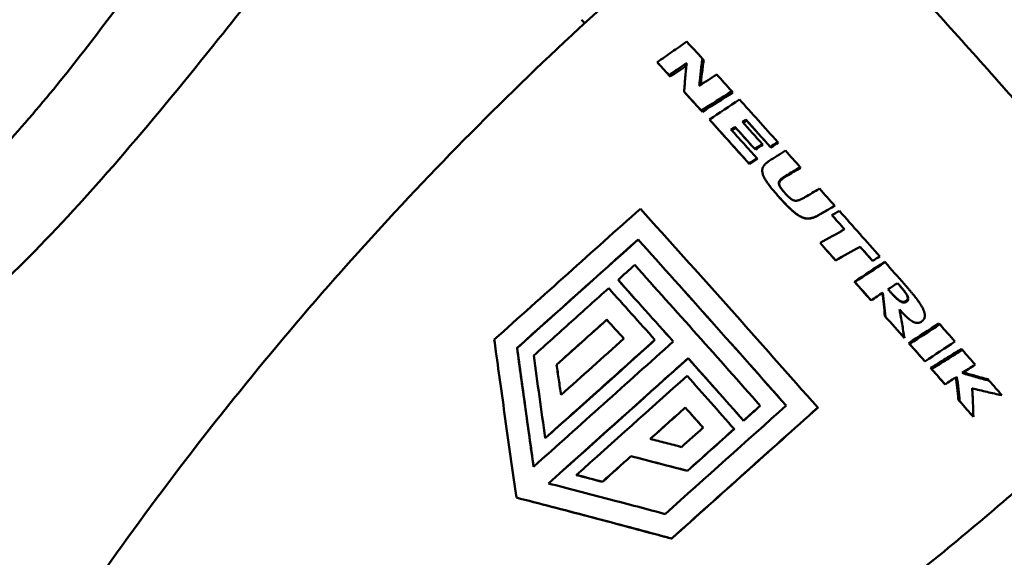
# Model space of a CAD drawing. Header units: millimetres. Extents: x 0 to 6049, y -120 to 1682.
# Tile 22 of 256: x 412 to 445, y 618 to 636. Entities that reach past the tile are written whole.
import ezdxf

# ---------------------------------------------------------------- set-up
doc = ezdxf.new("R2010")
doc.units = ezdxf.units.MM
doc.header["$LTSCALE"] = 2
doc.layers.add('Bemaßung (ISO)', color=7, linetype='Continuous', lineweight=25)
doc.layers.add('Sichtbar (ISO)', color=7, linetype='Continuous', lineweight=50)
doc.styles.add('Notiztext (DIN)', font='isocpeur.ttf')
doc.dimstyles.new('Standard (DIN)', dxfattribs={"dimscale": 2, "dimtxt": 3.5, "dimasz": 2.5, "dimexe": 2, "dimexo": 0.5, "dimgap": 0.5, "dimtad": 1, "dimrnd": 1e-08, "dimtxsty": 'Notiztext (DIN)', "dimcen": 0.09, "dimdle": 10, "dimclrd": 256, "dimclre": 256, "dimclrt": 256, "dimadec": 0, "dimazin": 0, "dimtfac": 1, "dimtmove": 0, "dimatfit": 3, "dimfxl": 1, "dimtolj": 1, "dimtzin": 0, "dimlwd": -1, "dimlwe": -1, "dimarcsym": 0})

# ---------------------------------------------------------------- blocks, each defined once
blk = doc.blocks.new('*D22')
at = {"layer": 'Bemaßung (ISO)', "transparency": 16777216}
for p, q in [((252.973, 717.98), (203.036, 717.98)), ((207.036, 595.722), (207.036, 712.98)), ((594.715, 590.722), (203.036, 590.722))]:
    blk.add_line(p, q, dxfattribs=at)
for points in [[(206.202, 712.98), (207.869, 712.98), (207.036, 717.98)], [(206.202, 595.722), (207.869, 595.722), (207.036, 590.722)]]:
    blk.add_solid(points, dxfattribs=at)
at = {"layer": 'Defpoints', "color": 0, "transparency": 16777216}
for p in [(207.036, 717.98), (253.973, 717.98), (595.715, 590.722)]:
    blk.add_point(p, dxfattribs=at)
at = {"layer": 'Bemaßung (ISO)', "transparency": 16777216, "insert": (197.636, 642.256), "char_height": 7, "attachment_point": 1, "rotation": 90, "style": 'Notiztext (DIN)'}
blk.add_mtext('\\A1;127,26', dxfattribs=at)

msp = doc.modelspace()

# ---------------------------------------------------------------- linework, layer by layer
at = {"layer": 'Sichtbar (ISO)'}
for p, q in [((431.053, 635.782), (430.948, 635.898)), ((435.108, 634.517), (435.064, 634.567)), ((433.573, 634.393), (433.523, 634.449)), ((433.971, 633.959), (433.925, 634.011)), ((434.485, 633.395), (434.443, 633.442)), ((436.102, 633.422), (436.068, 633.462)), ((435.064, 632.757), (435.028, 632.798)), ((435.338, 632.454), (435.305, 632.492)), ((436.2, 632.213), (436.171, 632.246)), ((436.572, 632.458), (436.544, 632.491)), ((437.129, 631.637), (437.107, 631.663)), ((437.399, 631.54), (437.378, 631.564)), ((437.652, 631.704), (437.632, 631.728)), ((436.87, 631.469), (436.848, 631.495)), ((436.941, 631.155), (436.92, 631.179)), ((436.669, 630.978), (436.648, 631.003)), ((438.414, 630.854), (438.402, 630.87)), ((437.699, 629.83), (437.688, 629.844)), ((439.579, 629.551), (439.577, 629.556)), ((439.483, 629.234), (439.481, 629.237)), ((439.91, 628.755), (439.913, 628.753)), ((432.872, 628.404), (432.873, 628.4)), ((439.077, 628.287), (439.078, 628.287)), ((439.601, 627.699), (439.607, 627.693)), ((440.855, 627.692), (440.867, 627.681)), ((441.278, 627.642), (441.292, 627.629)), ((432.189, 627.029), (432.19, 627.026)), ((440.251, 626.968), (440.263, 626.955)), ((440.802, 626.346), (440.819, 626.328)), ((442.002, 626.307), (442.024, 626.284)), ((431.806, 625.674), (431.807, 625.67)), ((441.289, 625.795), (441.311, 625.772)), ((443.13, 625.547), (443.16, 625.515)), ((433.445, 624.984), (433.447, 624.981)), ((441.927, 625.073), (441.954, 625.043)), ((442.101, 624.875), (442.13, 624.843)), ((428.745, 624.707), (428.746, 624.704)), ((443.892, 624.679), (443.93, 624.639)), ((430.092, 624.138), (430.093, 624.135)), ((434.578, 624.36), (434.579, 624.357)), ((442.619, 624.287), (442.653, 624.249)), ((442.847, 624.027), (442.883, 623.987)), ((443.298, 623.512), (443.338, 623.468)), ((444.799, 623.642), (444.845, 623.592)), ((434.48, 622.679), (434.482, 622.675)), ((437.036, 622.74), (437.037, 622.737)), ((438.998, 622.674), (438.999, 622.671)), ((436.468, 622.233), (436.469, 622.229)), ((444.255, 622.414), (444.304, 622.359)), ((436.148, 621.946), (436.149, 621.943)), ((429.705, 621.632), (429.706, 621.629)), ((432.629, 621.02), (432.63, 621.017)), ((434.556, 620.52), (434.557, 620.517)), ((430.773, 620.381), (430.774, 620.377)), ((431.655, 620.146), (431.656, 620.143)), ((428.722, 619.608), (428.723, 619.605)), ((434.016, 618.212), (434.018, 618.208))]:
    msp.add_line(p, q, dxfattribs=at)
for centre, major_axis, ratio, start_param, end_param in [((439.809, 629.067), (7.281, -8.184), 0.013503, 2.295622, 2.396683), ((438.985, 628.333), (-7.338, 8.126), 0.006311, 5.48018, 5.558655), ((438.985, 628.333), (-7.271, 8.052), 0.00631, 5.48018, 5.558655), ((451.468, 624.704), (-64.215, -40.898), 0.2288, 4.831775, 4.841436), ((451.61, 624.436), (64.325, 41.06), 0.231441, 1.690082, 1.698838), ((451.124, 624.018), (67.805, 42.151), 0.210529, 1.670393, 1.679293), ((439.808, 629.068), (7.282, -8.182), 0.01366, 2.125476, 2.210371), ((438.985, 628.333), (-7.329, 8.136), 0.005232, 5.28857, 5.386519), ((438.985, 628.333), (-7.263, 8.062), 0.005232, 5.288572, 5.386515), ((450.21, 623.898), (-69.22, -42.406), 0.192191, 4.799501, 4.814773), ((450.313, 623.685), (69.282, 42.566), 0.19423, 1.657132, 1.67236), ((448.048, 625.635), (73.189, 47.856), 0.14584, 1.635834, 1.649935), ((439.808, 629.068), (7.284, -8.181), 0.013789, 1.889726, 2.084534), ((438.985, 628.334), (-7.316, 8.146), 0.004325, 5.042332, 5.244209), ((438.985, 628.334), (-7.25, 8.072), 0.004325, 5.042332, 5.244209), ((439.308, 628.622), (-7.304, 8.163), 0.008, 5.064926, 5.165263), ((439.515, 628.805), (7.296, -8.171), 0.010386, 1.918763, 2.01911), ((439.607, 628.888), (7.293, -8.174), 0.011479, 1.894165, 2.017099), ((439.607, 628.888), (-7.226, 8.099), 0.011479, 5.035758, 5.158683), ((446.021, 625.402), (-76.526, -49.137), 0.111008, 4.757688, 4.761086), ((446.101, 625.241), (76.537, 49.277), 0.112546, 1.615652, 1.619043), ((445.661, 625.492), (-77.126, -49.443), 0.104672, 4.749443, 4.752738), ((445.73, 625.35), (77.13, 49.581), 0.106006, 1.607442, 1.610731), ((445.616, 625.345), (-76.642, -49.094), 0.105624, 4.758277, 4.761848), ((445.049, 625.561), (77.691, 49.853), 0.095487, 1.601659, 1.608727), ((439.808, 629.068), (7.286, -8.179), 0.013863, 1.78065, 1.852328), ((445.695, 625.189), (76.651, 49.235), 0.107146, 1.616266, 1.619831), ((444.459, 625.14), (-73.481, -43.505), 0.093922, 4.739244, 4.745963), ((444.495, 625.059), (73.492, 43.665), 0.094642, 1.597325, 1.604029), ((442.554, 625.808), (73.863, 43.6), 0.064229, 1.580244, 1.586978), ((439.808, 629.068), (7.287, -8.177), 0.013901, 1.618105, 1.689846), ((441.009, 626.41), (-72.27, -41.547), 0.041273, 4.708479, 4.716372), ((441.017, 626.394), (72.281, 41.714), 0.041376, 1.566805, 1.57468), ((436.088, 625.751), (-7.222, 8.102), 0.012497, 4.311712, 5.175921), ((439.616, 628.897), (7.289, -8.176), 0.011492, 1.543018, 1.602222), ((439.616, 628.897), (-7.223, 8.102), 0.011492, 4.684612, 4.743812), ((439.808, 629.068), (7.289, -8.176), 0.013907, 1.40558, 1.596465), ((439.251, 627.093), (-70.401, -39.517), 0.013959, 4.69519, 4.70702), ((439.25, 627.089), (70.383, 39.345), 0.014009, 1.553554, 1.565414), ((435.52, 625.245), (7.2, -8.077), 0.012497, 1.244909, 1.961414), ((435.52, 625.245), (-7.133, 8.002), 0.012497, 4.383344, 5.106515), ((438.985, 628.334), (-7.217, 8.103), 0.003552, 4.630871, 4.703527), ((438.985, 628.334), (-7.282, 8.176), 0.003548, 4.630867, 4.703531), ((437.567, 627.862), (-70.319, -39.351), 0.014192, 1.591862, 1.603727), ((439.616, 628.897), (-7.221, 8.103), 0.011497, 4.552911, 4.61109), ((439.616, 628.897), (7.288, -8.178), 0.011497, 1.411319, 1.470402), ((436.056, 628.785), (-69.982, -39.208), 0.041359, 1.616408, 1.620028), ((438.708, 628.142), (-83.414, -74.412), 0.031433, 4.755738, 4.762558), ((435.023, 624.803), (-7.177, 8.052), 0.012497, 4.442281, 5.047683), ((437.123, 626.707), (-79.663, -52.198), 0.015719, 1.599769, 1.61268), ((437.172, 626.608), (79.678, 52.074), 0.014718, 4.741568, 4.754499), ((439.808, 629.068), (7.291, -8.174), 0.013866, 1.289247, 1.381467), ((434.455, 624.296), (7.149, -8.02), 0.012497, 1.638486, 1.907348), ((434.455, 624.296), (-7.082, 7.945), 0.012497, 4.780717, 5.0519), ((438.984, 628.334), (-7.205, 8.113), 0.003741, 4.461561, 4.539907), ((438.985, 628.334), (-7.27, 8.187), 0.00374, 4.461556, 4.539912), ((435.996, 626.748), (-78.616, -51.607), 0.03191, 1.618542, 1.622693), ((434.135, 624.011), (-7.131, 8), 0.012497, 4.823259, 5.049718), ((436.05, 626.627), (-78.995, -51.864), 0.030367, 1.611252, 1.616345), ((439.227, 627.505), (84.981, 75.81), 0.031438, 1.630162, 1.650419), ((439.226, 627.508), (84.877, 75.718), 0.03142, 1.630265, 1.650546), ((433.567, 623.504), (7.097, -7.962), 0.012497, 1.751896, 1.835578), ((433.567, 623.504), (-7.031, 7.887), 0.012497, 4.895226, 4.979426), ((438.984, 628.334), (-7.194, 8.123), 0.004142, 4.295715, 4.390904), ((438.984, 628.334), (-7.26, 8.198), 0.004142, 4.295712, 4.390907), ((432.402, 628.071), (-73.413, -47.173), 0.091137, 1.644572, 1.658697), ((432.503, 627.87), (73.367, 47.03), 0.089104, 4.786716, 4.800874), ((439.808, 629.068), (7.294, -8.172), 0.013727, 1.027292, 1.108736), ((440.67, 625.875), (-87.625, -78.169), 0.031418, 4.759709, 4.814341), ((439.846, 626.802), (-86.563, -77.221), 0.031433, 4.770603, 4.795466), ((438.984, 628.334), (-7.186, 8.13), 0.004571, 4.18725, 4.268915), ((438.985, 628.333), (-7.252, 8.204), 0.004573, 4.187244, 4.26892), ((431.707, 627.767), (-71.552, -46.408), 0.104823, 1.656132, 1.670595), ((439.808, 629.068), (7.295, -8.171), 0.013635, 0.911179, 0.985737), ((434.455, 624.296), (7.149, -8.02), 0.012497, 1.299441, 1.567638), ((434.455, 624.296), (-7.082, 7.945), 0.012497, 4.438093, 4.708905), ((427.967, 630.87), (-65.44, -39.441), 0.188053, 1.702625, 1.709598), ((438.984, 628.334), (-7.179, 8.136), 0.005109, 4.073548, 4.15004), ((438.985, 628.333), (-7.244, 8.21), 0.005111, 4.073544, 4.150043), ((441.453, 624.998), (-87.408, -77.976), 0.031421, 4.763501, 4.806809), ((434.135, 624.011), (-7.131, 8), 0.012497, 4.440263, 4.669521), ((427.657, 631.032), (-66.528, -40.103), 0.18903, 1.693716, 1.699958), ((438.984, 628.335), (-7.17, 8.145), 0.006088, 3.893234, 3.984516), ((438.984, 628.334), (-7.235, 8.219), 0.006088, 3.893227, 3.98452), ((441.947, 624.451), (86.638, 77.288), 0.031474, 1.628979, 1.642845), ((441.937, 624.455), (86.484, 77.151), 0.03142, 1.62905, 1.642911), ((433.567, 623.504), (7.097, -7.962), 0.012497, 1.368581, 1.455774), ((433.567, 623.504), (-7.031, 7.887), 0.012497, 4.508228, 4.595967), ((442.988, 623.343), (83.478, 74.47), 0.031434, 1.614105, 1.620919), ((442.519, 623.823), (-85.041, -75.864), 0.031457, 4.771764, 4.780459), ((441.914, 624.471), (86.529, 77.194), 0.031193, 1.650444, 1.66177), ((430.862, 619.949), (13.756, -3.646), 0.027718, 1.520443, 1.584585)]:
    msp.add_ellipse(centre, major_axis=major_axis, ratio=ratio, start_param=start_param, end_param=end_param, dxfattribs=at)
for points, knots in [([(406.637, 627.518), (408.285, 628.626), (409.752, 629.965), (412.454, 632.869), (413.688, 634.431), (415.668, 637.059), (416.405, 638.068), (419.829, 642.767), (422.425, 646.322), (425.021, 649.878)], [-3.343451, -3.343451, -3.343451, -3.343451, -2.693829, -2.693829, -2.046168, -2.046168, -1.622305, -1.622305, -0.30137, -0.30137, -0.30137, -0.30137]), ([(429.72, 649.879), (426.981, 646.18), (423.863, 642.01), (420.166, 637.255), (419.359, 636.229), (416.413, 632.553), (414.264, 630.002), (411.564, 627.259), (410.788, 626.522), (409.31, 625.276), (408.633, 624.761), (407.903, 624.271)], [0.098749, 0.098749, 0.098749, 0.098749, 1.451976, 1.451976, 1.815882, 1.815882, 2.790752, 2.790752, 3.157122, 3.157122, 3.459844, 3.459844, 3.459844, 3.459844]), ([(438.152, 640.895), (438.2, 640.921), (438.248, 640.937), (438.342, 640.955), (438.386, 640.956), (438.466, 640.95), (438.498, 640.943), (438.556, 640.927), (438.577, 640.918), (438.619, 640.899), (438.636, 640.89), (438.674, 640.867), (438.689, 640.856), (438.746, 640.814), (438.768, 640.793), (438.921, 640.65), (439.116, 640.447), (439.718, 639.805), (440.123, 639.367), (441.084, 638.317), (441.638, 637.707), (442.842, 636.374), (443.491, 635.651), (444.821, 634.165), (445.501, 633.402), (446.822, 631.914), (447.464, 631.188), (448.643, 629.847), (449.182, 629.231), (450.101, 628.172), (450.482, 627.729), (451.052, 627.055), (451.229, 626.842), (451.346, 626.679), (451.361, 626.658), (451.393, 626.603), (451.406, 626.584), (451.429, 626.521), (451.435, 626.506), (451.447, 626.46), (451.455, 626.426), (451.459, 626.33), (451.457, 626.277), (451.423, 626.166), (451.402, 626.116), (451.369, 626.068)], [0.034465, 0.034465, 0.034465, 0.034465, 0.0388, 0.0388, 0.04413, 0.04413, 0.05095, 0.05095, 0.059169, 0.059169, 0.070549, 0.070549, 0.092161, 0.092161, 0.166836, 0.166836, 0.480388, 0.480388, 0.805126, 0.805126, 1.126065, 1.126065, 1.44643, 1.44643, 1.766655, 1.766655, 2.086881, 2.086881, 2.407253, 2.407253, 2.72822, 2.72822, 3.053094, 3.053094, 3.111539, 3.111539, 3.140761, 3.140761, 3.148003, 3.148003, 3.15802, 3.15802, 3.165326, 3.165326, 3.169983, 3.169983, 3.169983, 3.169983]), ([(432.105, 636.739), (432.081, 636.718), (432.052, 636.69), (431.969, 636.614), (431.913, 636.561), (431.801, 636.457), (431.749, 636.408), (431.646, 636.314), (431.596, 636.268), (431.493, 636.175), (431.44, 636.128), (431.328, 636.029), (431.271, 635.979), (431.179, 635.897), (431.143, 635.864), (431.115, 635.839)], [-0.2008738, -0.2008738, -0.2008738, -0.2008738, -0.1794509, -0.1794509, -0.1508662, -0.1508662, -0.1286415, -0.1286415, -0.1084036, -0.1084036, -0.0866445, -0.0866445, -0.0595028, -0.0595028, -0.0352268, -0.0352268, -0.0352268, -0.0352268]), ([(431.115, 635.839), (429.77, 634.602), (428.456, 633.335), (425.894, 630.748), (424.646, 629.428), (422.226, 626.747), (421.053, 625.385), (418.787, 622.628), (417.693, 621.234), (415.587, 618.424), (414.576, 617.009), (413.606, 615.587)], [6.251952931, 6.251952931, 6.251952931, 6.251952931, 6.252536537, 6.252536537, 6.253120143, 6.253120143, 6.253703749, 6.253703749, 6.254287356, 6.254287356, 6.254870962, 6.254870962, 6.254870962, 6.254870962]), ([(433.523, 634.449), (433.691, 634.566), (433.859, 634.683), (434.195, 634.917), (434.363, 635.034), (434.531, 635.151)], [0.000001, 0.000001, 0.000001, 0.000001, 0.0618735, 0.0618735, 0.1237459, 0.1237459, 0.1237459, 0.1237459]), ([(435.064, 634.567), (435.044, 634.416), (435.025, 634.264), (434.991, 633.956), (434.975, 633.801), (434.96, 633.645)], [0.0000009, 0.0000009, 0.0000009, 0.0000009, 0.0531151, 0.0531151, 0.106226, 0.106226, 0.106226, 0.106226]), ([(434.443, 633.442), (434.454, 633.608), (434.467, 633.772), (434.495, 634.099), (434.511, 634.26), (434.529, 634.421)], [0.0000005, 0.0000005, 0.0000005, 0.0000005, 0.0572683, 0.0572683, 0.1145307, 0.1145307, 0.1145307, 0.1145307]), ([(435.007, 633.676), (435.021, 633.806), (435.035, 633.934), (435.068, 634.215), (435.087, 634.367), (435.108, 634.517)], [0.0087178, 0.0087178, 0.0087178, 0.0087178, 0.05281882, 0.05281882, 0.10563839, 0.10563839, 0.10563839, 0.10563839]), ([(436.171, 632.246), (436.149, 632.231), (436.127, 632.216), (436.083, 632.187), (436.061, 632.173), (436.039, 632.158)], [0.00000503, 0.00000503, 0.00000503, 0.00000503, 0.00797415, 0.00797415, 0.01594309, 0.01594309, 0.01594309, 0.01594309]), ([(436.068, 632.125), (436.107, 632.151), (436.146, 632.177), (436.19, 632.206), (436.195, 632.209), (436.2, 632.213)], [-3.65866292, -3.65866292, -3.65866292, -3.65866292, -3.64468799, -3.64468799, -3.64282938, -3.64282938, -3.64282938, -3.64282938]), ([(436.2, 632.213), (436.311, 632.089), (436.422, 631.966), (436.641, 631.723), (436.754, 631.598), (436.87, 631.469)], [-3.2676802, -3.2676802, -3.2676802, -3.2676802, -3.2144217, -3.2144217, -3.1611575, -3.1611575, -3.1611575, -3.1611575]), ([(436.544, 632.491), (436.524, 632.479), (436.505, 632.466), (436.467, 632.441), (436.448, 632.428), (436.429, 632.415)], [0.00000698, 0.00000698, 0.00000698, 0.00000698, 0.00690243, 0.00690243, 0.01379941, 0.01379941, 0.01379941, 0.01379941]), ([(436.458, 632.383), (436.482, 632.399), (436.506, 632.415), (436.544, 632.44), (436.558, 632.449), (436.572, 632.458)], [-3.63697858, -3.63697858, -3.63697858, -3.63697858, -3.62833209, -3.62833209, -3.62332201, -3.62332201, -3.62332201, -3.62332201]), ([(436.039, 632.158), (436.181, 631.999), (436.327, 631.838), (436.621, 631.512), (436.769, 631.347), (436.92, 631.179)], [-0.1425336, -0.1425336, -0.1425336, -0.1425336, -0.0712693, -0.0712693, -0.000001, -0.000001, -0.000001, -0.000001]), ([(437.688, 629.844), (437.668, 629.866), (437.648, 629.887), (437.63, 629.909), (437.611, 629.93), (437.593, 629.951), (437.575, 629.972), (437.557, 629.992), (437.539, 630.012), (437.522, 630.032), (437.505, 630.052), (437.489, 630.072), (437.473, 630.091), (437.457, 630.111), (437.441, 630.13), (437.426, 630.149), (437.411, 630.168), (437.396, 630.186), (437.381, 630.205), (437.367, 630.223), (437.353, 630.242), (437.339, 630.26), (437.326, 630.278), (437.313, 630.296), (437.3, 630.313), (437.287, 630.331), (437.275, 630.348), (437.264, 630.365), (437.252, 630.382), (437.241, 630.399), (437.231, 630.416), (437.22, 630.432), (437.21, 630.448), (437.201, 630.465), (437.191, 630.481), (437.183, 630.497), (437.174, 630.514), (437.166, 630.53), (437.158, 630.547), (437.15, 630.563), (437.143, 630.58), (437.136, 630.597), (437.13, 630.615), (437.124, 630.632), (437.119, 630.65), (437.115, 630.668), (437.111, 630.686), (437.108, 630.705), (437.106, 630.724), (437.105, 630.742), (437.105, 630.761), (437.107, 630.78), (437.109, 630.799), (437.113, 630.818), (437.119, 630.836), (437.125, 630.854), (437.133, 630.871), (437.142, 630.888), (437.151, 630.904), (437.161, 630.92), (437.173, 630.935), (437.185, 630.95), (437.197, 630.964), (437.211, 630.978), (437.224, 630.991), (437.238, 631.004), (437.253, 631.016), (437.267, 631.028), (437.283, 631.04), (437.298, 631.051), (437.313, 631.062), (437.329, 631.073), (437.346, 631.083)], [0, 0, 0, 0, 0.041667, 0.041667, 0.041667, 0.083333, 0.083333, 0.083333, 0.125, 0.125, 0.125, 0.166667, 0.166667, 0.166667, 0.208333, 0.208333, 0.208333, 0.25, 0.25, 0.25, 0.291667, 0.291667, 0.291667, 0.333333, 0.333333, 0.333333, 0.375, 0.375, 0.375, 0.416667, 0.416667, 0.416667, 0.458333, 0.458333, 0.458333, 0.5, 0.5, 0.5, 0.541667, 0.541667, 0.541667, 0.583333, 0.583333, 0.583333, 0.625, 0.625, 0.625, 0.666667, 0.666667, 0.666667, 0.708333, 0.708333, 0.708333, 0.75, 0.75, 0.75, 0.791667, 0.791667, 0.791667, 0.833333, 0.833333, 0.833333, 0.875, 0.875, 0.875, 0.916667, 0.916667, 0.916667, 0.958333, 0.958333, 0.958333, 1, 1, 1, 1]), ([(437.909, 630.577), (437.896, 630.569), (437.883, 630.561), (437.871, 630.554), (437.859, 630.546), (437.847, 630.539), (437.835, 630.531), (437.824, 630.523), (437.813, 630.515), (437.802, 630.508), (437.791, 630.5), (437.78, 630.492), (437.77, 630.484), (437.76, 630.476), (437.751, 630.468), (437.742, 630.46), (437.733, 630.452), (437.725, 630.444), (437.717, 630.435), (437.709, 630.426), (437.702, 630.417), (437.696, 630.408), (437.69, 630.398), (437.684, 630.388), (437.68, 630.378), (437.676, 630.367), (437.673, 630.357), (437.672, 630.346), (437.67, 630.335), (437.67, 630.323), (437.671, 630.312), (437.672, 630.301), (437.674, 630.291), (437.677, 630.281), (437.679, 630.271), (437.683, 630.262), (437.686, 630.253), (437.69, 630.244), (437.694, 630.236), (437.698, 630.228), (437.703, 630.22), (437.707, 630.212), (437.711, 630.204), (437.716, 630.197), (437.72, 630.189), (437.725, 630.182), (437.73, 630.175), (437.734, 630.168), (437.739, 630.161), (437.744, 630.155), (437.749, 630.148), (437.754, 630.141), (437.758, 630.135), (437.763, 630.128), (437.768, 630.122), (437.773, 630.115), (437.778, 630.109), (437.783, 630.103), (437.788, 630.096), (437.793, 630.09), (437.798, 630.084), (437.803, 630.078), (437.808, 630.071), (437.813, 630.065), (437.818, 630.059), (437.823, 630.053), (437.829, 630.047), (437.834, 630.041), (437.839, 630.035), (437.844, 630.029), (437.849, 630.023), (437.855, 630.016), (437.86, 630.01), (437.865, 630.004), (437.871, 629.998), (437.876, 629.992), (437.881, 629.986), (437.887, 629.98), (437.892, 629.974)], [0, 0, 0, 0, 0.038462, 0.038462, 0.038462, 0.076923, 0.076923, 0.076923, 0.115385, 0.115385, 0.115385, 0.153846, 0.153846, 0.153846, 0.192308, 0.192308, 0.192308, 0.230769, 0.230769, 0.230769, 0.269231, 0.269231, 0.269231, 0.307692, 0.307692, 0.307692, 0.346154, 0.346154, 0.346154, 0.384615, 0.384615, 0.384615, 0.423077, 0.423077, 0.423077, 0.461538, 0.461538, 0.461538, 0.5, 0.5, 0.5, 0.538462, 0.538462, 0.538462, 0.576923, 0.576923, 0.576923, 0.615385, 0.615385, 0.615385, 0.653846, 0.653846, 0.653846, 0.692308, 0.692308, 0.692308, 0.730769, 0.730769, 0.730769, 0.769231, 0.769231, 0.769231, 0.807692, 0.807692, 0.807692, 0.846154, 0.846154, 0.846154, 0.884615, 0.884615, 0.884615, 0.923077, 0.923077, 0.923077, 0.961538, 0.961538, 0.961538, 1, 1, 1, 1]), ([(437.83, 630.045), (437.828, 630.047), (437.827, 630.049), (437.825, 630.051), (437.82, 630.057), (437.815, 630.063), (437.81, 630.069), (437.805, 630.075), (437.8, 630.082), (437.795, 630.088), (437.79, 630.094), (437.786, 630.1), (437.781, 630.107), (437.776, 630.113), (437.771, 630.12), (437.766, 630.126), (437.762, 630.133), (437.757, 630.139), (437.752, 630.146), (437.747, 630.153), (437.743, 630.16), (437.738, 630.167), (437.734, 630.174), (437.729, 630.181), (437.725, 630.189), (437.72, 630.196), (437.716, 630.204), (437.712, 630.212), (437.708, 630.22), (437.704, 630.228), (437.7, 630.237), (437.696, 630.246), (437.693, 630.255), (437.69, 630.265), (437.688, 630.274), (437.686, 630.285), (437.685, 630.296), (437.684, 630.307), (437.684, 630.318), (437.686, 630.329), (437.687, 630.34), (437.69, 630.351), (437.694, 630.361), (437.698, 630.371), (437.704, 630.381), (437.71, 630.391), (437.716, 630.4), (437.723, 630.409), (437.731, 630.418), (437.739, 630.427), (437.747, 630.435), (437.756, 630.443), (437.765, 630.451), (437.775, 630.459), (437.785, 630.467), (437.795, 630.475), (437.805, 630.483), (437.816, 630.491), (437.827, 630.499), (437.838, 630.506), (437.849, 630.514), (437.861, 630.522), (437.873, 630.529), (437.885, 630.537), (437.897, 630.545), (437.91, 630.552), (437.923, 630.56)], [0.2000833, 0.2000833, 0.2000833, 0.2000833, 0.2110459, 0.2110459, 0.2110459, 0.2486151, 0.2486151, 0.2486151, 0.2861844, 0.2861844, 0.2861844, 0.3237536, 0.3237536, 0.3237536, 0.3613229, 0.3613229, 0.3613229, 0.3988921, 0.3988921, 0.3988921, 0.4364614, 0.4364614, 0.4364614, 0.4740306, 0.4740306, 0.4740306, 0.5115998, 0.5115998, 0.5115998, 0.5491691, 0.5491691, 0.5491691, 0.5867383, 0.5867383, 0.5867383, 0.6243076, 0.6243076, 0.6243076, 0.6618768, 0.6618768, 0.6618768, 0.6994461, 0.6994461, 0.6994461, 0.7370153, 0.7370153, 0.7370153, 0.7745845, 0.7745845, 0.7745845, 0.8121538, 0.8121538, 0.8121538, 0.849723, 0.849723, 0.849723, 0.8872923, 0.8872923, 0.8872923, 0.9248615, 0.9248615, 0.9248615, 0.9624308, 0.9624308, 0.9624308, 1, 1, 1, 1]), ([(437.566, 629.981), (437.573, 629.973), (437.58, 629.965), (437.588, 629.957), (437.605, 629.936), (437.623, 629.915), (437.642, 629.894), (437.661, 629.873), (437.68, 629.852), (437.699, 629.83)], [0.8998174, 0.8998174, 0.8998174, 0.8998174, 0.9166667, 0.9166667, 0.9166667, 0.9583333, 0.9583333, 0.9583333, 1, 1, 1, 1]), ([(439.007, 629.228), (438.981, 629.212), (438.954, 629.198), (438.926, 629.185), (438.898, 629.172), (438.87, 629.161), (438.841, 629.151), (438.812, 629.142), (438.782, 629.134), (438.752, 629.129), (438.722, 629.124), (438.69, 629.121), (438.66, 629.122), (438.629, 629.122), (438.599, 629.126), (438.569, 629.132), (438.539, 629.138), (438.51, 629.147), (438.482, 629.158), (438.454, 629.168), (438.427, 629.181), (438.401, 629.195), (438.374, 629.21), (438.348, 629.225), (438.323, 629.242), (438.298, 629.258), (438.273, 629.276), (438.248, 629.295), (438.224, 629.313), (438.2, 629.333), (438.176, 629.352), (438.152, 629.372), (438.129, 629.392), (438.106, 629.413), (438.083, 629.434), (438.061, 629.455), (438.039, 629.476), (438.016, 629.497), (437.994, 629.519), (437.972, 629.541), (437.949, 629.564), (437.927, 629.586), (437.904, 629.61), (437.881, 629.633), (437.858, 629.658), (437.835, 629.683), (437.812, 629.708), (437.788, 629.733), (437.763, 629.76), (437.738, 629.787), (437.713, 629.815), (437.688, 629.844)], [0, 0, 0, 0, 0.058824, 0.058824, 0.058824, 0.117647, 0.117647, 0.117647, 0.176471, 0.176471, 0.176471, 0.235294, 0.235294, 0.235294, 0.294118, 0.294118, 0.294118, 0.352941, 0.352941, 0.352941, 0.411765, 0.411765, 0.411765, 0.470588, 0.470588, 0.470588, 0.529412, 0.529412, 0.529412, 0.588235, 0.588235, 0.588235, 0.647059, 0.647059, 0.647059, 0.705882, 0.705882, 0.705882, 0.764706, 0.764706, 0.764706, 0.823529, 0.823529, 0.823529, 0.882353, 0.882353, 0.882353, 0.941176, 0.941176, 0.941176, 1, 1, 1, 1]), ([(437.699, 629.83), (437.725, 629.801), (437.75, 629.774), (437.774, 629.747), (437.798, 629.721), (437.822, 629.695), (437.845, 629.67), (437.869, 629.645), (437.891, 629.622), (437.914, 629.598), (437.937, 629.575), (437.959, 629.552), (437.981, 629.53), (438.003, 629.508), (438.025, 629.487), (438.047, 629.466), (438.069, 629.444), (438.092, 629.424), (438.114, 629.403), (438.137, 629.383), (438.16, 629.363), (438.184, 629.343), (438.207, 629.324), (438.231, 629.305), (438.255, 629.286), (438.28, 629.268), (438.304, 629.25), (438.33, 629.234), (438.355, 629.217), (438.38, 629.202), (438.407, 629.188), (438.433, 629.174), (438.46, 629.162), (438.488, 629.151), (438.516, 629.14), (438.544, 629.132), (438.574, 629.126), (438.603, 629.12), (438.634, 629.116), (438.664, 629.116), (438.695, 629.115), (438.726, 629.118), (438.756, 629.123), (438.786, 629.128), (438.816, 629.136), (438.845, 629.146), (438.874, 629.156), (438.902, 629.167), (438.93, 629.18), (438.957, 629.193), (438.984, 629.207), (439.01, 629.223)], [0, 0, 0, 0, 0.058824, 0.058824, 0.058824, 0.117647, 0.117647, 0.117647, 0.176471, 0.176471, 0.176471, 0.235294, 0.235294, 0.235294, 0.294118, 0.294118, 0.294118, 0.352941, 0.352941, 0.352941, 0.411765, 0.411765, 0.411765, 0.470588, 0.470588, 0.470588, 0.529412, 0.529412, 0.529412, 0.588235, 0.588235, 0.588235, 0.647059, 0.647059, 0.647059, 0.705882, 0.705882, 0.705882, 0.764706, 0.764706, 0.764706, 0.823529, 0.823529, 0.823529, 0.882353, 0.882353, 0.882353, 0.941176, 0.941176, 0.941176, 1, 1, 1, 1]), ([(437.892, 629.974), (437.908, 629.957), (437.923, 629.94), (437.937, 629.925), (437.952, 629.909), (437.965, 629.895), (437.979, 629.882), (437.992, 629.868), (438.005, 629.856), (438.018, 629.844), (438.03, 629.832), (438.043, 629.821), (438.055, 629.811), (438.068, 629.8), (438.081, 629.791), (438.094, 629.782), (438.107, 629.773), (438.12, 629.764), (438.134, 629.757), (438.148, 629.749), (438.163, 629.743), (438.178, 629.737), (438.194, 629.732), (438.21, 629.729), (438.226, 629.727), (438.242, 629.725), (438.258, 629.725), (438.275, 629.727), (438.291, 629.728), (438.307, 629.731), (438.322, 629.735), (438.338, 629.739), (438.353, 629.744), (438.368, 629.749), (438.383, 629.755), (438.398, 629.761), (438.413, 629.768), (438.428, 629.775), (438.443, 629.782), (438.458, 629.79), (438.474, 629.798), (438.49, 629.806), (438.507, 629.816), (438.523, 629.825), (438.541, 629.835), (438.559, 629.846)], [0, 0, 0, 0, 0.066667, 0.066667, 0.066667, 0.133333, 0.133333, 0.133333, 0.2, 0.2, 0.2, 0.266667, 0.266667, 0.266667, 0.333333, 0.333333, 0.333333, 0.4, 0.4, 0.4, 0.466667, 0.466667, 0.466667, 0.533333, 0.533333, 0.533333, 0.6, 0.6, 0.6, 0.666667, 0.666667, 0.666667, 0.733333, 0.733333, 0.733333, 0.8, 0.8, 0.8, 0.866667, 0.866667, 0.866667, 0.933333, 0.933333, 0.933333, 1, 1, 1, 1]), ([(439.481, 629.237), (439.524, 629.261), (439.566, 629.285), (439.65, 629.332), (439.693, 629.355), (439.735, 629.379)], [0.00000142, 0.00000142, 0.00000142, 0.00000142, 0.01452291, 0.01452291, 0.02904424, 0.02904424, 0.02904424, 0.02904424]), ([(441.718, 626.92), (441.724, 626.912), (441.73, 626.905), (441.736, 626.898), (441.748, 626.885), (441.759, 626.872), (441.77, 626.86), (441.781, 626.847), (441.791, 626.835), (441.801, 626.823), (441.811, 626.811), (441.821, 626.8), (441.831, 626.788), (441.84, 626.777), (441.849, 626.766), (441.858, 626.755), (441.867, 626.744), (441.876, 626.734), (441.884, 626.724), (441.893, 626.713), (441.901, 626.703), (441.908, 626.693), (441.916, 626.684), (441.924, 626.674), (441.931, 626.665), (441.938, 626.655), (441.945, 626.646), (441.952, 626.637), (441.958, 626.628), (441.965, 626.619), (441.971, 626.61), (441.977, 626.602), (441.983, 626.593), (441.989, 626.585), (441.994, 626.577), (442, 626.569), (442.005, 626.561), (442.01, 626.553), (442.014, 626.545), (442.019, 626.537), (442.023, 626.53), (442.028, 626.522), (442.031, 626.515), (442.035, 626.508), (442.039, 626.501), (442.042, 626.493), (442.045, 626.486), (442.048, 626.479), (442.051, 626.473), (442.054, 626.466), (442.056, 626.459), (442.058, 626.452), (442.06, 626.445), (442.062, 626.439), (442.063, 626.432), (442.064, 626.425), (442.065, 626.418), (442.065, 626.411), (442.065, 626.405), (442.065, 626.398), (442.064, 626.391), (442.063, 626.384), (442.061, 626.377), (442.059, 626.37), (442.056, 626.364), (442.053, 626.357), (442.049, 626.351), (442.045, 626.345), (442.04, 626.339), (442.035, 626.334), (442.03, 626.329), (442.025, 626.324), (442.019, 626.32), (442.014, 626.315), (442.008, 626.311), (442.002, 626.307)], [0.018975, 0.018975, 0.018975, 0.018975, 0.04, 0.04, 0.04, 0.08, 0.08, 0.08, 0.12, 0.12, 0.12, 0.16, 0.16, 0.16, 0.2, 0.2, 0.2, 0.24, 0.24, 0.24, 0.28, 0.28, 0.28, 0.32, 0.32, 0.32, 0.36, 0.36, 0.36, 0.4, 0.4, 0.4, 0.44, 0.44, 0.44, 0.48, 0.48, 0.48, 0.52, 0.52, 0.52, 0.56, 0.56, 0.56, 0.6, 0.6, 0.6, 0.64, 0.64, 0.64, 0.68, 0.68, 0.68, 0.72, 0.72, 0.72, 0.76, 0.76, 0.76, 0.8, 0.8, 0.8, 0.84, 0.84, 0.84, 0.88, 0.88, 0.88, 0.92, 0.92, 0.92, 0.96, 0.96, 0.96, 1, 1, 1, 1]), ([(442.024, 626.284), (442.03, 626.288), (442.036, 626.292), (442.042, 626.296), (442.047, 626.301), (442.053, 626.305), (442.058, 626.311), (442.063, 626.316), (442.067, 626.321), (442.071, 626.328), (442.075, 626.334), (442.078, 626.34), (442.081, 626.347), (442.084, 626.354), (442.085, 626.361), (442.086, 626.367), (442.087, 626.374), (442.088, 626.381), (442.087, 626.388), (442.087, 626.395), (442.086, 626.402), (442.085, 626.409), (442.084, 626.415), (442.082, 626.422), (442.08, 626.429), (442.078, 626.436), (442.076, 626.443), (442.073, 626.45), (442.07, 626.457), (442.067, 626.464), (442.064, 626.471), (442.061, 626.478), (442.057, 626.485), (442.053, 626.492), (442.049, 626.5), (442.045, 626.507), (442.04, 626.515), (442.036, 626.523), (442.031, 626.53), (442.026, 626.538), (442.021, 626.546), (442.015, 626.555), (442.01, 626.563), (442.004, 626.571), (441.998, 626.58), (441.992, 626.589), (441.986, 626.598), (441.979, 626.606), (441.972, 626.616), (441.966, 626.625), (441.959, 626.634), (441.951, 626.643), (441.944, 626.653), (441.937, 626.663), (441.929, 626.672), (441.921, 626.682), (441.913, 626.693), (441.904, 626.703), (441.896, 626.713), (441.887, 626.724), (441.878, 626.735), (441.869, 626.746), (441.86, 626.757), (441.85, 626.768), (441.841, 626.78), (441.831, 626.791), (441.821, 626.803), (441.81, 626.815), (441.8, 626.828), (441.789, 626.84), (441.778, 626.853), (441.766, 626.866), (441.755, 626.879), (441.743, 626.893), (441.731, 626.906), (441.719, 626.92)], [0, 0, 0, 0, 0.04, 0.04, 0.04, 0.08, 0.08, 0.08, 0.12, 0.12, 0.12, 0.16, 0.16, 0.16, 0.2, 0.2, 0.2, 0.24, 0.24, 0.24, 0.28, 0.28, 0.28, 0.32, 0.32, 0.32, 0.36, 0.36, 0.36, 0.4, 0.4, 0.4, 0.44, 0.44, 0.44, 0.48, 0.48, 0.48, 0.52, 0.52, 0.52, 0.56, 0.56, 0.56, 0.6, 0.6, 0.6, 0.64, 0.64, 0.64, 0.68, 0.68, 0.68, 0.72, 0.72, 0.72, 0.76, 0.76, 0.76, 0.8, 0.8, 0.8, 0.84, 0.84, 0.84, 0.88, 0.88, 0.88, 0.92, 0.92, 0.92, 0.96, 0.96, 0.96, 1, 1, 1, 1]), ([(441.943, 626.894), (441.97, 626.863), (441.997, 626.833), (442.022, 626.803), (442.048, 626.774), (442.072, 626.746), (442.096, 626.718), (442.119, 626.691), (442.142, 626.664), (442.163, 626.638), (442.185, 626.612), (442.206, 626.587), (442.226, 626.563), (442.246, 626.538), (442.265, 626.514), (442.283, 626.491), (442.301, 626.468), (442.319, 626.446), (442.336, 626.424), (442.352, 626.402), (442.368, 626.381), (442.384, 626.36), (442.399, 626.339), (442.414, 626.319), (442.428, 626.299), (442.442, 626.279), (442.455, 626.26), (442.468, 626.241), (442.48, 626.222), (442.492, 626.204), (442.504, 626.186), (442.515, 626.168), (442.526, 626.15), (442.536, 626.133), (442.546, 626.116), (442.555, 626.1), (442.564, 626.084), (442.572, 626.067), (442.58, 626.052), (442.587, 626.037), (442.595, 626.021), (442.601, 626.006), (442.607, 625.992), (442.614, 625.977), (442.619, 625.963), (442.624, 625.949), (442.629, 625.935), (442.633, 625.921), (442.636, 625.908), (442.64, 625.894), (442.643, 625.881), (442.645, 625.867), (442.647, 625.854), (442.649, 625.84), (442.65, 625.827), (442.65, 625.813), (442.65, 625.799), (442.648, 625.785), (442.647, 625.771), (442.644, 625.757), (442.64, 625.743), (442.636, 625.729), (442.631, 625.716), (442.624, 625.703), (442.617, 625.69), (442.609, 625.678), (442.6, 625.666), (442.591, 625.655), (442.581, 625.645), (442.57, 625.635)], [0, 0, 0, 0, 0.043478, 0.043478, 0.043478, 0.086957, 0.086957, 0.086957, 0.130435, 0.130435, 0.130435, 0.173913, 0.173913, 0.173913, 0.217391, 0.217391, 0.217391, 0.26087, 0.26087, 0.26087, 0.304348, 0.304348, 0.304348, 0.347826, 0.347826, 0.347826, 0.391304, 0.391304, 0.391304, 0.434783, 0.434783, 0.434783, 0.478261, 0.478261, 0.478261, 0.521739, 0.521739, 0.521739, 0.565217, 0.565217, 0.565217, 0.608696, 0.608696, 0.608696, 0.652174, 0.652174, 0.652174, 0.695652, 0.695652, 0.695652, 0.73913, 0.73913, 0.73913, 0.782609, 0.782609, 0.782609, 0.826087, 0.826087, 0.826087, 0.869565, 0.869565, 0.869565, 0.913043, 0.913043, 0.913043, 0.956522, 0.956522, 0.956522, 1, 1, 1, 1]), ([(431.869, 626.743), (431.442, 626.361), (431.016, 625.979), (430.164, 625.215), (429.738, 624.833), (429.312, 624.452)], [-0.3441653, -0.3441653, -0.3441653, -0.3441653, -0.1720834, -0.1720834, -0.0000018, -0.0000018, -0.0000018, -0.0000018]), ([(441.206, 626.583), (441.22, 626.455), (441.234, 626.328), (441.262, 626.066), (441.276, 625.93), (441.289, 625.795)], [0.00288225, 0.00288225, 0.00288225, 0.00288225, 0.04215255, 0.04215255, 0.08430164, 0.08430164, 0.08430164, 0.08430164]), ([(441.311, 625.772), (441.296, 625.908), (441.282, 626.044), (441.252, 626.318), (441.236, 626.455), (441.22, 626.592)], [0.00000058, 0.00000058, 0.00000058, 0.00000058, 0.04242633, 0.04242633, 0.08485029, 0.08485029, 0.08485029, 0.08485029]), ([(442.002, 626.307), (441.991, 626.301), (441.981, 626.295), (441.97, 626.291), (441.96, 626.286), (441.949, 626.283), (441.938, 626.281), (441.927, 626.279), (441.916, 626.278), (441.905, 626.278), (441.893, 626.279), (441.882, 626.28), (441.871, 626.283), (441.86, 626.286), (441.849, 626.289), (441.839, 626.294), (441.828, 626.298), (441.818, 626.303), (441.808, 626.309), (441.798, 626.314), (441.789, 626.32), (441.779, 626.327), (441.769, 626.333), (441.759, 626.34), (441.75, 626.347), (441.74, 626.354), (441.731, 626.362), (441.721, 626.37), (441.711, 626.378), (441.702, 626.386), (441.692, 626.395), (441.682, 626.403), (441.673, 626.412), (441.663, 626.421), (441.653, 626.43), (441.643, 626.439), (441.633, 626.449), (441.623, 626.459), (441.613, 626.468), (441.603, 626.478), (441.593, 626.489), (441.583, 626.499), (441.573, 626.51), (441.566, 626.517), (441.559, 626.524), (441.552, 626.531)], [0, 0, 0, 0, 0.05, 0.05, 0.05, 0.1, 0.1, 0.1, 0.15, 0.15, 0.15, 0.2, 0.2, 0.2, 0.25, 0.25, 0.25, 0.3, 0.3, 0.3, 0.35, 0.35, 0.35, 0.4, 0.4, 0.4, 0.45, 0.45, 0.45, 0.5, 0.5, 0.5, 0.55, 0.55, 0.55, 0.6, 0.6, 0.6, 0.65, 0.65, 0.65, 0.7, 0.7, 0.7, 0.7328918, 0.7328918, 0.7328918, 0.7328918]), ([(442.57, 625.635), (442.55, 625.617), (442.53, 625.603), (442.51, 625.591), (442.489, 625.58), (442.467, 625.571), (442.445, 625.566), (442.423, 625.561), (442.4, 625.559), (442.377, 625.561), (442.353, 625.563), (442.329, 625.568), (442.305, 625.576), (442.281, 625.584), (442.257, 625.595), (442.233, 625.608), (442.209, 625.621), (442.185, 625.637), (442.161, 625.654), (442.137, 625.67), (442.114, 625.689), (442.09, 625.709), (442.066, 625.729), (442.041, 625.751), (442.017, 625.774), (441.992, 625.797), (441.968, 625.821), (441.942, 625.847), (441.917, 625.872), (441.892, 625.899), (441.866, 625.927), (441.84, 625.955), (441.813, 625.985), (441.786, 626.015)], [0, 0, 0, 0, 0.090909, 0.090909, 0.090909, 0.181818, 0.181818, 0.181818, 0.272727, 0.272727, 0.272727, 0.363636, 0.363636, 0.363636, 0.454545, 0.454545, 0.454545, 0.545455, 0.545455, 0.545455, 0.636364, 0.636364, 0.636364, 0.727273, 0.727273, 0.727273, 0.818182, 0.818182, 0.818182, 0.909091, 0.909091, 0.909091, 1, 1, 1, 1]), ([(441.786, 626.015), (441.816, 625.852), (441.845, 625.689), (441.901, 625.365), (441.928, 625.204), (441.954, 625.043)], [0.0000015, 0.0000015, 0.0000015, 0.0000015, 0.0519773, 0.0519773, 0.1039507, 0.1039507, 0.1039507, 0.1039507]), ([(441.786, 626.014), (441.805, 625.993), (441.824, 625.972), (441.843, 625.952), (441.848, 625.946), (441.854, 625.939), (441.86, 625.933)], [0.02576538, 0.02576538, 0.02576538, 0.02576538, 0.09090909, 0.09090909, 0.09090909, 0.11172642, 0.11172642, 0.11172642, 0.11172642]), ([(427.967, 624.992), (427.987, 624.853), (428.006, 624.715), (428.129, 623.828), (428.247, 622.984), (428.487, 621.27), (428.61, 620.401), (428.722, 619.608)], [1.1999124, 1.1999124, 1.1999124, 1.1999124, 1.2436561, 1.2436561, 1.4839478, 1.4839478, 1.7242395, 1.7242395, 1.7242395, 1.7242395]), ([(429.705, 621.632), (430.327, 622.19), (430.95, 622.749), (432.197, 623.866), (432.821, 624.425), (433.445, 624.984)], [-0.5036681, -0.5036681, -0.5036681, -0.5036681, -0.2518349, -0.2518349, -0.000001, -0.000001, -0.000001, -0.000001]), ([(429.706, 621.629), (430.863, 622.668), (432.018, 623.702), (433.255, 624.81), (433.351, 624.896), (433.447, 624.981)], [-5.8124989, -5.8124989, -5.8124989, -5.8124989, -5.3829624, -5.3829624, -5.3468888, -5.3468888, -5.3468888, -5.3468888]), ([(429.309, 620.658), (429.215, 621.328), (429.116, 622.037), (428.924, 623.415), (428.831, 624.085), (428.745, 624.707)], [-1.6901973, -1.6901973, -1.6901973, -1.6901973, -1.4936841, -1.4936841, -1.303464, -1.303464, -1.303464, -1.303464]), ([(429.309, 620.659), (429.217, 621.319), (429.119, 622.018), (428.927, 623.396), (428.833, 624.075), (428.746, 624.704)], [-1.6729063, -1.6729063, -1.6729063, -1.6729063, -1.4791382, -1.4791382, -1.2862931, -1.2862931, -1.2862931, -1.2862931]), ([(443.892, 624.679), (443.718, 624.57), (443.544, 624.461), (443.196, 624.244), (443.021, 624.136), (442.847, 624.027)], [0.0000019, 0.0000019, 0.0000019, 0.0000019, 0.0620322, 0.0620322, 0.1240606, 0.1240606, 0.1240606, 0.1240606]), ([(442.883, 623.987), (443.057, 624.096), (443.232, 624.204), (443.581, 624.421), (443.756, 624.53), (443.93, 624.639)], [0.000001, 0.000001, 0.000001, 0.000001, 0.0621037, 0.0621037, 0.1242064, 0.1242064, 0.1242064, 0.1242064]), ([(429.312, 624.452), (429.376, 623.99), (429.441, 623.523), (429.572, 622.581), (429.638, 622.107), (429.705, 621.632)], [-0.2881115, -0.2881115, -0.2881115, -0.2881115, -0.1440548, -0.1440548, -0.0000037, -0.0000037, -0.0000037, -0.0000037]), ([(429.815, 620.091), (431.147, 621.287), (432.476, 622.478), (434.053, 623.89), (434.316, 624.125), (434.578, 624.36)], [-6.0124692, -6.0124692, -6.0124692, -6.0124692, -5.5182215, -5.5182215, -5.4189677, -5.4189677, -5.4189677, -5.4189677]), ([(429.819, 620.09), (431.159, 621.294), (432.497, 622.493), (434.073, 623.904), (434.326, 624.131), (434.579, 624.357)], [-5.9871443, -5.9871443, -5.9871443, -5.9871443, -5.4897119, -5.4897119, -5.3940719, -5.3940719, -5.3940719, -5.3940719]), ([(430.244, 623.106), (430.219, 623.279), (430.193, 623.451), (430.142, 623.795), (430.117, 623.967), (430.092, 624.138)], [-0.1054868, -0.1054868, -0.1054868, -0.1054868, -0.052744, -0.052744, -0.000001, -0.000001, -0.000001, -0.000001]), ([(430.245, 623.106), (430.219, 623.278), (430.194, 623.449), (430.144, 623.792), (430.118, 623.964), (430.093, 624.135)], [-0.1051217, -0.1051217, -0.1051217, -0.1051217, -0.052754, -0.052754, -0.0000011, -0.0000011, -0.0000011, -0.0000011]), ([(443.922, 623.855), (444.079, 623.806), (444.234, 623.76), (444.542, 623.672), (444.694, 623.631), (444.845, 623.592)], [0.0000112, 0.0000112, 0.0000112, 0.0000112, 0.0590029, 0.0590029, 0.1179989, 0.1179989, 0.1179989, 0.1179989]), ([(444.799, 623.642), (444.649, 623.68), (444.498, 623.721), (444.216, 623.8), (444.087, 623.838), (443.956, 623.877)], [0.0000025, 0.0000025, 0.0000025, 0.0000025, 0.0585643, 0.0585643, 0.1077073, 0.1077073, 0.1077073, 0.1077073]), ([(443.711, 623.705), (443.726, 623.588), (443.739, 623.471), (443.766, 623.218), (443.779, 623.083), (443.791, 622.948)], [0.00775734, 0.00775734, 0.00775734, 0.00775734, 0.04968296, 0.04968296, 0.09936722, 0.09936722, 0.09936722, 0.09936722]), ([(443.835, 622.899), (443.823, 623.034), (443.809, 623.17), (443.779, 623.446), (443.762, 623.585), (443.744, 623.726)], [0, 0, 0, 0, 0.050048, 0.050048, 0.1000913, 0.1000913, 0.1000913, 0.1000913]), ([(444.845, 623.592), (444.919, 623.507), (444.992, 623.423), (445.134, 623.259), (445.204, 623.178), (445.272, 623.1)], [-0.09259246, -0.09259246, -0.09259246, -0.09259246, -0.04630335, -0.04630335, 0, 0, 0, 0]), ([(445.272, 623.1), (445.108, 623.132), (444.941, 623.168), (444.604, 623.247), (444.433, 623.29), (444.26, 623.336)], [0, 0, 0, 0, 0.0669447, 0.0669447, 0.1338835, 0.1338835, 0.1338835, 0.1338835]), ([(444.26, 623.336), (444.273, 623.169), (444.283, 623.004), (444.297, 622.679), (444.302, 622.518), (444.304, 622.359)], [0.000005, 0.000005, 0.000005, 0.000005, 0.0612049, 0.0612049, 0.1223989, 0.1223989, 0.1223989, 0.1223989]), ([(423.417, 604.581), (425.215, 605.526), (427.011, 606.53), (430.586, 608.655), (432.363, 609.776), (435.88, 612.132), (437.62, 613.366), (441.045, 615.94), (442.731, 617.28), (446.03, 620.055), (447.643, 621.491), (449.214, 622.967)], [3.107051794, 3.107051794, 3.107051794, 3.107051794, 3.107740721, 3.107740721, 3.108429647, 3.108429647, 3.109118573, 3.109118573, 3.1098075, 3.1098075, 3.110496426, 3.110496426, 3.110496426, 3.110496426]), ([(443.791, 622.948), (443.798, 622.94), (443.805, 622.932), (443.82, 622.915), (443.827, 622.907), (443.835, 622.899)], [0.000008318, 0.000008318, 0.000008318, 0.000008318, 0.005008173, 0.005008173, 0.010008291, 0.010008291, 0.010008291, 0.010008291]), ([(434.556, 620.52), (434.821, 620.758), (435.086, 620.995), (435.617, 621.471), (435.882, 621.709), (436.148, 621.946)], [-0.2142228, -0.2142228, -0.2142228, -0.2142228, -0.1071119, -0.1071119, -0.000001, -0.000001, -0.000001, -0.000001]), ([(434.353, 621.332), (434.176, 621.378), (433.998, 621.424), (433.641, 621.515), (433.463, 621.561), (433.284, 621.607)], [-0.1109417, -0.1109417, -0.1109417, -0.1109417, -0.0554713, -0.0554713, -0.000001, -0.000001, -0.000001, -0.000001]), ([(432.629, 621.02), (432.953, 620.937), (433.277, 620.853), (433.919, 620.686), (434.239, 620.603), (434.556, 620.52)], [-0.2007172, -0.2007172, -0.2007172, -0.2007172, -0.1001625, -0.1001625, -0.0000019, -0.0000019, -0.0000019, -0.0000019]), ([(432.63, 621.017), (432.863, 620.957), (433.097, 620.896), (433.744, 620.729), (434.156, 620.621), (434.557, 620.517)], [-1.5642481, -1.5642481, -1.5642481, -1.5642481, -1.4977224, -1.4977224, -1.3794362, -1.3794362, -1.3794362, -1.3794362]), ([(433.794, 619.048), (433.184, 619.211), (432.531, 619.383), (431.177, 619.738), (430.475, 619.921), (429.815, 620.091)], [-5.2926166, -5.2926166, -5.2926166, -5.2926166, -5.1047, -5.1047, -4.9060333, -4.9060333, -4.9060333, -4.9060333]), ([(428.722, 619.608), (429.494, 619.409), (430.345, 619.188), (432.029, 618.745), (432.862, 618.523), (433.741, 618.286), (433.878, 618.249), (434.016, 618.212)], [4.8066049, 4.8066049, 4.8066049, 4.8066049, 5.0468966, 5.0468966, 5.2871883, 5.2871883, 5.330932, 5.330932, 5.330932, 5.330932]), ([(428.723, 619.605), (429.488, 619.408), (430.33, 619.189), (431.997, 618.75), (432.822, 618.53), (433.709, 618.292), (433.863, 618.25), (434.018, 618.208)], [-1.7072415, -1.7072415, -1.7072415, -1.7072415, -1.4693366, -1.4693366, -1.2314318, -1.2314318, -1.182581, -1.182581, -1.182581, -1.182581])]:
    msp.add_open_spline(points, degree=3, knots=knots, dxfattribs=at)
for points in [[(432.949, 629.455), (431.317, 627.996), (429.642, 626.495), (427.967, 624.992)], [(428.745, 624.707), (430.132, 625.951), (431.515, 627.19), (432.872, 628.404)], [(428.746, 624.704), (430.133, 625.948), (431.516, 627.187), (432.873, 628.4)], [(441.393, 626.706), (441.405, 626.692), (441.428, 626.666), (441.462, 626.628), (441.496, 626.591), (441.529, 626.556), (441.561, 626.522), (441.592, 626.489), (441.623, 626.457), (441.653, 626.427), (441.683, 626.399), (441.713, 626.372), (441.742, 626.348), (441.771, 626.325), (441.8, 626.304), (441.83, 626.285), (441.86, 626.27), (441.892, 626.259), (441.927, 626.254), (441.96, 626.256), (441.993, 626.266), (442.014, 626.277), (442.024, 626.284)], [(437.92, 622.744), (436.564, 621.531), (435.18, 620.292), (433.794, 619.048)], [(434.016, 618.212), (435.691, 619.715), (437.366, 621.215), (438.998, 622.674)], [(434.018, 618.208), (435.692, 619.711), (437.367, 621.212), (438.999, 622.671)], [(437.037, 622.737), (436.848, 622.568), (436.659, 622.399), (436.469, 622.229)], [(434.557, 620.517), (435.09, 620.994), (435.621, 621.47), (436.149, 621.943)], [(431.656, 620.143), (431.981, 620.435), (432.306, 620.726), (432.63, 621.017)], [(430.774, 620.377), (431.064, 620.301), (431.359, 620.222), (431.656, 620.143)]]:
    msp.add_open_spline(points, degree=3, dxfattribs=at)

# ---------------------------------------------------------------- dimensions: what is measured, and where the dimension line sits
at = {"layer": 'Bemaßung (ISO)'}
dim = msp.add_linear_dim(base=(207.036, 717.98), p1=(595.715, 590.722), p2=(253.973, 717.98), angle=90, dimstyle='Standard (DIN)', override={"dimgap": 0.5, "dimdec": 2, "dimtol": 0, "dimlim": 0, "dimtp": 0, "dimtm": 0, "dimtdec": 2, "dimtofl": 0, "dimatfit": 1}, dxfattribs=at)
dim.commit()
dim.dimension.update_dxf_attribs({"geometry": '*D22', "text_midpoint": (207.036, 654.331), "dimtype": 160})

doc.saveas('drawing.dxf')
